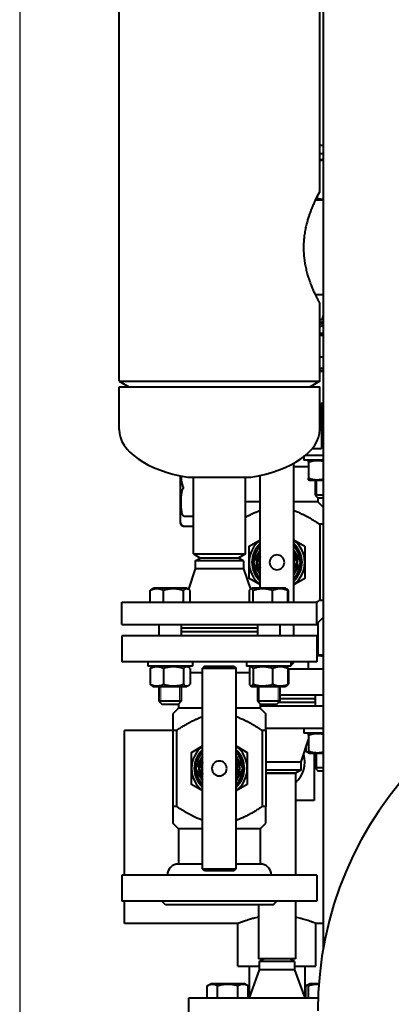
# Model space of a CAD drawing. Header units: millimetres. Extents: x -4428 to 3866, y -3426 to 3855.
# Tile 129 of 191: x 1097 to 1297, y -1822 to -1292. Entities that reach past the tile are written whole.
import ezdxf

# ---------------------------------------------------------------- set-up
doc = ezdxf.new("R2010")
doc.units = ezdxf.units.MM
doc.linetypes.add('K5LT_BASIC', pattern=[0])
doc.linetypes.add('K5LT_THIN', pattern=[0])
doc.layers.add('Системный слой', color=7, linetype='Continuous')
doc.styles.add('KDIMTEXTSTYLE', font='GOST_AU.SHX', dxfattribs={"width": 0.96, "oblique": 15, "height": 5})
doc.dimstyles.new('KDIMSTYLE (1.00)', dxfattribs={"dimtxt": 5, "dimasz": 1, "dimexe": 2, "dimexo": 0, "dimgap": 1, "dimtad": 1, "dimtxsty": 'KDIMTEXTSTYLE', "dimsah": 1, "dimcen": 0, "dimdle": 1, "dimadec": 0, "dimazin": 0, "dimtfac": 0.667, "dimtmove": 0, "dimatfit": 3, "dimfxl": 1, "dimtvp": 1, "dimtolj": 1, "dimtzin": 0, "dimarcsym": 0})

# ---------------------------------------------------------------- blocks, each defined once
blk = doc.blocks.new('KDIMARROW_01')
at = {"layer": 'Системный слой'}
blk.add_hatch(color=0, dxfattribs=at).paths.add_polyline_path([(0, 0), (-5, 0.66), (-4.5, 0), (-5, -0.66)])
at = {"layer": 'Системный слой', "color": 0, "linetype": 'K5LT_THIN', "lineweight": 20}
for p, q in [((-4.5, 0), (-5, 0.66)), ((-5, 0.66), (0, 0)), ((0, 0), (-5, -0.66)), ((-5, -0.66), (-4.5, 0)), ((0, 0), (-1, 0))]:
    blk.add_line(p, q, dxfattribs=at)
blk = doc.blocks.new('U16')
at = {"layer": 'Системный слой', "color": 150, "linetype": 'K5LT_BASIC', "lineweight": 40, "true_color": 0x0080ff}
for p, q in [((1260.93, -1792.06), (1260.93, -665.95)), ((1150.93, -1486.95), (1150.93, -992.95)), ((1258.93, -1384.95), (1258.93, -1099.95)), ((1260.93, -1359.95), (1258.93, -1359.95)), ((1259.39, -1364.45), (1258.93, -1364.45)), ((1258.93, -1367.45), (1260.93, -1367.45)), ((1260.93, -1364.45), (1259.39, -1364.45)), ((1260.93, -1389.45), (1256.59, -1389.45)), ((1260.93, -1389.45), (1256.59, -1389.45)), ((1260.93, -1440.45), (1256.59, -1440.45)), ((1258.93, -1486.95), (1258.93, -1444.95)), ((1260.8, -1451.28), (1260.81, -1451.28)), ((1259.24, -1455.08), (1259.25, -1455.08)), ((1260.93, -1461.14), (1258.93, -1461.14)), ((1258.93, -1462.2), (1260.93, -1462.2)), ((1260.52, -1473.95), (1258.93, -1473.95)), ((1260.93, -1473.95), (1260.52, -1473.95)), ((1258.93, -1479.95), (1260.93, -1479.95)), ((1258.93, -1481.23), (1260.93, -1481.23)), ((1150.93, -1486.95), (1258.93, -1486.95)), ((1150.93, -1486.95), (1156.13, -1489.95)), ((1258.93, -1486.95), (1253.73, -1489.95)), ((1150.93, -1512.95), (1150.93, -1489.95)), ((1150.93, -1489.95), (1258.93, -1489.95)), ((1258.93, -1512.95), (1258.93, -1489.95)), ((1260.93, -1499.23), (1258.93, -1499.23)), ((1259.93, -1499.23), (1259.93, -1523.23)), ((1260.93, -1512.95), (1259.93, -1512.95)), ((1260.93, -1526.95), (1251.1, -1526.95)), ((1254.86, -1523.23), (1254.99, -1523.23)), ((1254.99, -1523.23), (1259.93, -1523.23)), ((1244.93, -1605.95), (1244.93, -1531.09)), ((1250.45, -1527.48), (1250.45, -1529.45)), ((1260.93, -1529.45), (1250.45, -1529.45)), ((1253.42, -1529.45), (1252.95, -1529.73)), ((1252.95, -1530.58), (1252.95, -1529.73)), ((1252.95, -1530.58), (1252.95, -1539.13)), ((1226.93, -1598.45), (1226.93, -1537.61)), ((1252.95, -1532.95), (1244.93, -1532.95)), ((1183.8, -1537.8), (1183.8, -1562.95)), ((1187.86, -1538.57), (1208.3, -1538.57)), ((1190.93, -1579.95), (1190.93, -1538.57)), ((1208.3, -1538.57), (1222, -1538.57)), ((1218.93, -1579.95), (1218.93, -1538.57)), ((1252.95, -1539.98), (1252.95, -1539.13)), ((1252.95, -1539.98), (1253.42, -1540.25)), ((1253.42, -1540.25), (1260.93, -1540.25)), ((1256.45, -1540.25), (1256.45, -1548.2)), ((1260.93, -1548.2), (1256.45, -1548.2)), ((1256.45, -1548.2), (1258.2, -1549.95)), ((1226.93, -1551.95), (1218.93, -1551.95)), ((1257.93, -1551.95), (1244.93, -1551.95)), ((1257.93, -1549.69), (1257.93, -1551.95)), ((1257.93, -1551.95), (1260.93, -1554.95)), ((1260.93, -1549.95), (1258.2, -1549.95)), ((1183.8, -1562.95), (1183.8, -1562.95)), ((1190.93, -1559.75), (1186.09, -1559.75)), ((1260.93, -1563.95), (1258.97, -1563.95)), ((1258.97, -1563.95), (1258.97, -1604.95)), ((1185.8, -1564.95), (1186.07, -1564.95)), ((1186.07, -1564.95), (1190.93, -1564.95)), ((1220.93, -1575.79), (1226.93, -1572.33)), ((1244.93, -1572.33), (1250.93, -1575.79)), ((1190.93, -1579.95), (1218.93, -1579.95)), ((1190.93, -1579.95), (1194.39, -1581.95)), ((1218.93, -1579.95), (1215.47, -1581.95)), ((1220.93, -1584.45), (1220.93, -1575.8)), ((1223.23, -1584.45), (1226.93, -1578.04)), ((1244.93, -1578.04), (1248.63, -1584.45)), ((1250.93, -1575.8), (1250.93, -1584.45)), ((1191.93, -1583.69), (1194.93, -1581.95)), ((1191.93, -1583.69), (1191.93, -1587.95)), ((1217.93, -1583.69), (1191.93, -1583.69)), ((1194.39, -1581.95), (1215.47, -1581.95)), ((1217.93, -1583.69), (1214.93, -1581.95)), ((1217.93, -1583.69), (1217.93, -1587.95)), ((1220.93, -1593.11), (1220.93, -1584.45)), ((1224.93, -1587.4), (1223.23, -1584.46)), ((1226.93, -1581.04), (1224.96, -1584.45)), ((1226.93, -1587.87), (1224.96, -1584.45)), ((1244.93, -1581.04), (1246.9, -1584.45)), ((1244.93, -1587.87), (1246.9, -1584.45)), ((1248.63, -1584.46), (1244.93, -1590.87)), ((1250.93, -1584.45), (1250.93, -1593.11)), ((1191.93, -1587.95), (1188.27, -1598.93)), ((1217.93, -1587.95), (1191.93, -1587.95)), ((1217.93, -1587.95), (1221.6, -1598.95)), ((1226.93, -1590.87), (1224.93, -1587.4)), ((1226.93, -1596.58), (1220.93, -1593.12)), ((1250.93, -1593.12), (1244.93, -1596.58)), ((1167.64, -1605.95), (1167.64, -1599.58)), ((1168.36, -1599.05), (1169.39, -1598.45)), ((1168.74, -1598.83), (1169.39, -1598.45)), ((1168.74, -1598.83), (1168.74, -1598.83)), ((1168.74, -1598.83), (1168.74, -1598.83)), ((1169.55, -1598.45), (1169.39, -1598.45)), ((1187.44, -1598.45), (1169.55, -1598.45)), ((1174.83, -1605.95), (1174.83, -1599.58)), ((1185.6, -1605.95), (1185.6, -1599.58)), ((1188.46, -1599.05), (1187.44, -1598.45)), ((1188.09, -1598.83), (1187.44, -1598.45)), ((1189.18, -1605.95), (1189.18, -1599.58)), ((1221.08, -1605.95), (1221.08, -1599.58)), ((1221.59, -1598.93), (1221.77, -1598.83)), ((1221.77, -1598.83), (1222.42, -1598.45)), ((1221.77, -1598.83), (1222.42, -1598.45)), ((1233.16, -1598.45), (1222.42, -1598.45)), ((1223.16, -1605.95), (1223.16, -1599.58)), ((1240.47, -1598.45), (1233.16, -1598.45)), ((1233.53, -1605.95), (1233.53, -1599.58)), ((1241.5, -1599.05), (1240.47, -1598.45)), ((1241.12, -1598.83), (1240.47, -1598.45)), ((1241.82, -1605.95), (1241.82, -1599.58)), ((1242.22, -1605.95), (1242.22, -1599.58)), ((1152.43, -1617.95), (1152.43, -1605.95)), ((1152.43, -1605.95), (1257.43, -1605.95)), ((1257.43, -1617.95), (1257.43, -1605.95)), ((1260.93, -1604.95), (1258.97, -1604.95)), ((1257.93, -1616.95), (1257.43, -1616.95)), ((1257.93, -1616.95), (1260.93, -1613.96)), ((1257.93, -1616.95), (1257.93, -1634.45)), ((1152.43, -1617.95), (1257.43, -1617.95)), ((1172.41, -1617.95), (1172.41, -1623.95)), ((1184.41, -1617.95), (1184.41, -1623.95)), ((1225.45, -1619.95), (1184.41, -1619.95)), ((1225.45, -1621.95), (1184.41, -1621.95)), ((1225.45, -1617.95), (1225.45, -1623.95)), ((1237.45, -1617.95), (1237.45, -1623.95)), ((1244.93, -1623.95), (1244.93, -1617.95)), ((1257.43, -1623.95), (1152.43, -1623.95)), ((1152.43, -1623.95), (1152.43, -1637.95)), ((1257.43, -1623.95), (1257.43, -1637.95)), ((1257.43, -1637.95), (1152.43, -1637.95)), ((1166.41, -1637.95), (1166.41, -1640.45)), ((1190.41, -1637.95), (1190.41, -1640.45)), ((1219.45, -1637.95), (1219.45, -1640.45)), ((1243.45, -1637.95), (1243.45, -1640.45)), ((1244.93, -1638.45), (1244.93, -1637.95)), ((1252.95, -1641.95), (1252.95, -1637.95)), ((1260.93, -1634.45), (1257.43, -1634.45)), ((1190.41, -1640.45), (1166.41, -1640.45)), ((1167.64, -1641.58), (1167.64, -1650.13)), ((1169.39, -1640.45), (1168.36, -1641.05)), ((1169.39, -1640.45), (1168.74, -1640.83)), ((1168.74, -1640.83), (1168.74, -1640.83)), ((1168.74, -1640.83), (1168.74, -1640.83)), ((1174.83, -1641.58), (1174.83, -1650.13)), ((1185.6, -1641.58), (1185.6, -1650.13)), ((1187.44, -1640.45), (1188.46, -1641.05)), ((1189.18, -1641.58), (1189.18, -1650.13)), ((1196.93, -1640.45), (1195.93, -1641.45)), ((1195.93, -1749.45), (1195.93, -1641.45)), ((1195.93, -1641.45), (1204.93, -1641.45)), ((1196.93, -1640.45), (1204.93, -1640.45)), ((1204.93, -1640.45), (1212.93, -1640.45)), ((1204.93, -1641.45), (1213.93, -1641.45)), ((1212.93, -1640.45), (1213.93, -1641.45)), ((1213.93, -1749.45), (1213.93, -1641.45)), ((1219.67, -1640.45), (1219.45, -1640.45)), ((1243.45, -1640.45), (1219.67, -1640.45)), ((1221.08, -1641.58), (1221.08, -1650.13)), ((1222.42, -1640.45), (1221.77, -1640.83)), ((1223.16, -1641.58), (1223.16, -1650.13)), ((1233.53, -1641.58), (1233.53, -1650.13)), ((1240.47, -1640.45), (1241.5, -1641.05)), ((1240.47, -1640.45), (1241.12, -1640.83)), ((1241.82, -1641.58), (1241.82, -1650.13)), ((1242.22, -1641.58), (1242.22, -1650.13)), ((1260.93, -1641.95), (1242.22, -1641.95)), ((1243.45, -1638.45), (1244.93, -1638.45)), ((1243.45, -1639.45), (1243.93, -1639.45)), ((1243.93, -1639.45), (1244.93, -1638.45)), ((1195.93, -1643.95), (1189.18, -1643.95)), ((1221.08, -1643.95), (1213.93, -1643.95)), ((1168.36, -1650.66), (1169.39, -1651.25)), ((1168.74, -1650.88), (1169.39, -1651.25)), ((1168.74, -1650.88), (1168.74, -1650.88)), ((1168.74, -1650.88), (1168.74, -1650.88)), ((1169.39, -1651.25), (1187.44, -1651.25)), ((1172.41, -1651.25), (1172.41, -1659.2)), ((1184.41, -1651.25), (1184.41, -1659.2)), ((1188.46, -1650.66), (1187.44, -1651.25)), ((1221.77, -1650.88), (1222.42, -1651.25)), ((1222.42, -1651.25), (1240.47, -1651.25)), ((1225.45, -1651.25), (1225.45, -1659.2)), ((1237.45, -1651.25), (1237.45, -1659.2)), ((1241.5, -1650.66), (1240.47, -1651.25)), ((1241.12, -1650.88), (1240.47, -1651.25)), ((1179.55, -1659.2), (1172.41, -1659.2)), ((1172.41, -1659.2), (1174.16, -1660.95)), ((1184.41, -1659.2), (1179.55, -1659.2)), ((1184.41, -1659.2), (1182.66, -1660.95)), ((1237.45, -1659.2), (1225.45, -1659.2)), ((1225.45, -1659.2), (1227.2, -1660.95)), ((1237.45, -1659.2), (1235.7, -1660.95)), ((1260.93, -1655.95), (1237.45, -1655.95)), ((1256.45, -1657.95), (1237.45, -1657.95)), ((1256.45, -1655.95), (1256.45, -1661.95)), ((1179.22, -1660.95), (1174.16, -1660.95)), ((1182.66, -1660.95), (1179.22, -1660.95)), ((1182.93, -1662.95), (1179.93, -1665.96)), ((1182.93, -1660.69), (1182.66, -1660.95)), ((1182.93, -1660.69), (1182.93, -1662.95)), ((1195.93, -1662.95), (1182.93, -1662.95)), ((1226.93, -1662.95), (1213.93, -1662.95)), ((1226.93, -1660.69), (1226.93, -1662.95)), ((1260.93, -1661.95), (1226.93, -1661.95)), ((1226.93, -1662.95), (1229.93, -1665.95)), ((1235.7, -1660.95), (1227.2, -1660.95)), ((1256.45, -1659.95), (1236.7, -1659.95)), ((1179.93, -1665.95), (1179.93, -1674.95)), ((1229.93, -1674.95), (1229.93, -1665.95)), ((1153.93, -1726.95), (1153.93, -1674.95)), ((1179.93, -1674.95), (1153.93, -1674.95)), ((1179.93, -1674.95), (1179.93, -1715.95)), ((1181.89, -1674.95), (1179.93, -1674.95)), ((1181.89, -1674.95), (1181.89, -1715.95)), ((1229.93, -1674.95), (1227.97, -1674.95)), ((1227.97, -1674.95), (1227.97, -1715.95)), ((1260.93, -1673.95), (1229.93, -1673.95)), ((1229.93, -1674.95), (1229.93, -1715.95)), ((1250.45, -1673.95), (1250.45, -1676.45)), ((1248.93, -1691.95), (1252.95, -1679.91)), ((1260.93, -1676.45), (1250.45, -1676.45)), ((1253.42, -1676.45), (1252.95, -1676.73)), ((1252.95, -1677.58), (1252.95, -1676.73)), ((1252.95, -1677.58), (1252.95, -1686.13)), ((1189.93, -1686.79), (1195.93, -1683.33)), ((1213.93, -1683.33), (1219.93, -1686.79)), ((1251.48, -1684.31), (1251.48, -1686.13)), ((1189.93, -1695.45), (1189.93, -1686.8)), ((1192.23, -1695.45), (1195.93, -1689.04)), ((1213.93, -1689.04), (1217.63, -1695.45)), ((1219.93, -1686.8), (1219.93, -1695.45)), ((1251.48, -1686.13), (1253.42, -1687.25)), ((1252.95, -1686.98), (1252.95, -1686.13)), ((1252.95, -1686.98), (1253.42, -1687.25)), ((1253.42, -1687.25), (1260.93, -1687.25)), ((1255.93, -1687.25), (1255.93, -1712.67)), ((1256.45, -1687.25), (1256.45, -1695.2)), ((1189.93, -1704.11), (1189.93, -1695.45)), ((1193.93, -1698.4), (1192.23, -1695.46)), ((1195.93, -1692.04), (1193.96, -1695.45)), ((1195.93, -1698.87), (1193.96, -1695.45)), ((1213.93, -1692.04), (1215.9, -1695.45)), ((1213.93, -1698.87), (1215.9, -1695.45)), ((1217.63, -1695.46), (1213.93, -1701.87)), ((1219.93, -1695.45), (1219.93, -1704.11)), ((1229.93, -1691.95), (1248.93, -1691.95)), ((1229.93, -1696.22), (1248.93, -1696.22)), ((1248.93, -1696.22), (1245.93, -1697.95)), ((1248.93, -1696.22), (1248.93, -1691.95)), ((1260.93, -1695.2), (1256.45, -1695.2)), ((1256.45, -1695.2), (1258.2, -1696.95)), ((1195.93, -1701.87), (1193.93, -1698.4)), ((1245.93, -1697.95), (1229.93, -1697.95)), ((1229.93, -1697.95), (1245.93, -1697.95)), ((1245.93, -1697.95), (1245.93, -1752.95)), ((1260.93, -1696.95), (1258.2, -1696.95)), ((1195.93, -1707.58), (1189.93, -1704.12)), ((1219.93, -1704.12), (1213.93, -1707.58)), ((1181.89, -1715.95), (1179.93, -1715.95)), ((1179.93, -1715.95), (1179.93, -1724.95)), ((1229.93, -1715.95), (1227.97, -1715.95)), ((1229.93, -1724.95), (1229.93, -1715.95)), ((1255.93, -1712.67), (1245.93, -1712.67)), ((1153.93, -1752.95), (1153.93, -1726.95)), ((1182.93, -1727.95), (1179.93, -1724.95)), ((1182.93, -1727.95), (1182.93, -1746.95)), ((1195.93, -1727.95), (1182.93, -1727.95)), ((1226.93, -1727.95), (1213.93, -1727.95)), ((1226.93, -1727.95), (1229.93, -1724.95)), ((1226.93, -1727.95), (1226.93, -1746.95)), ((1195.93, -1746.95), (1182.93, -1746.95)), ((1196.93, -1750.45), (1195.93, -1749.45)), ((1195.93, -1749.45), (1204.93, -1749.45)), ((1204.93, -1749.45), (1213.93, -1749.45)), ((1212.93, -1750.45), (1213.93, -1749.45)), ((1226.93, -1746.95), (1213.93, -1746.95)), ((1257.43, -1752.95), (1152.43, -1752.95)), ((1152.43, -1752.95), (1152.43, -1766.95)), ((1196.93, -1750.45), (1204.93, -1750.45)), ((1204.93, -1750.45), (1212.93, -1750.45)), ((1257.43, -1752.95), (1257.43, -1766.95)), ((1257.43, -1766.95), (1152.43, -1766.95)), ((1153.93, -1778.95), (1153.93, -1766.95)), ((1175.93, -1768.95), (1173.93, -1766.95)), ((1233.93, -1768.95), (1175.93, -1768.95)), ((1225.93, -1768.95), (1225.93, -1797.95)), ((1233.93, -1768.95), (1235.93, -1766.95)), ((1245.93, -1766.95), (1245.93, -1797.95)), ((1214.93, -1778.95), (1153.93, -1778.95)), ((1214.93, -1801.95), (1214.93, -1778.95)), ((1260.93, -1778.95), (1256.93, -1778.95)), ((1256.93, -1801.95), (1256.93, -1778.95)), ((1214.93, -1801.95), (1226.43, -1801.95)), ((1220.93, -1801.95), (1220.93, -1818.95)), ((1245.93, -1797.95), (1225.93, -1797.95)), ((1226.43, -1799.4), (1228.93, -1797.95)), ((1226.43, -1799.4), (1226.43, -1803.95)), ((1235.93, -1799.4), (1226.43, -1799.4)), ((1245.43, -1799.4), (1235.93, -1799.4)), ((1245.43, -1799.4), (1242.93, -1797.95)), ((1245.43, -1799.4), (1245.43, -1803.95)), ((1245.43, -1801.95), (1256.93, -1801.95)), ((1250.93, -1801.95), (1250.93, -1818.95)), ((1226.43, -1803.95), (1220.93, -1818.95)), ((1235.93, -1803.95), (1226.43, -1803.95)), ((1245.43, -1803.95), (1235.93, -1803.95)), ((1245.43, -1803.95), (1250.93, -1818.95)), ((1198.44, -1812.58), (1200.39, -1811.45)), ((1198.44, -1818.95), (1198.44, -1812.58)), ((1199.91, -1811.73), (1200.39, -1811.45)), ((1218.44, -1811.45), (1200.39, -1811.45)), ((1203.93, -1818.95), (1203.93, -1812.58)), ((1214.9, -1818.95), (1214.9, -1812.58)), ((1220.38, -1812.58), (1218.44, -1811.45)), ((1218.91, -1811.73), (1218.44, -1811.45)), ((1220.38, -1818.95), (1220.38, -1812.58)), ((1251.48, -1812.58), (1253.42, -1811.45)), ((1251.48, -1818.95), (1251.48, -1812.58)), ((1252.95, -1811.73), (1253.42, -1811.45)), ((1252.95, -1812.58), (1252.95, -1811.73)), ((1252.95, -1818.95), (1252.95, -1812.58)), ((1258.48, -1811.45), (1253.42, -1811.45)), ((1188.43, -1830.95), (1188.43, -1818.95)), ((1188.43, -1818.95), (1202.77, -1818.95)), ((1202.77, -1818.95), (1202.81, -1818.95)), ((1202.81, -1818.95), (1203.93, -1818.95)), ((1203.93, -1818.95), (1204.96, -1818.95)), ((1204.96, -1818.95), (1235.93, -1818.95)), ((1235.93, -1818.95), (1258.06, -1818.95))]:
    blk.add_line(p, q, dxfattribs=at)
at = {"layer": 'Системный слой', "color": 7, "linetype": 'K5LT_THIN', "lineweight": 20}
for p, q in [((1257.39, -1540.25), (1257.39, -1548.2)), ((1257.39, -1548.2), (1257.39, -1549.15)), ((1173.36, -1651.25), (1173.36, -1659.2)), ((1183.47, -1651.25), (1183.47, -1659.2)), ((1226.39, -1651.25), (1226.39, -1659.2)), ((1236.5, -1651.25), (1236.5, -1659.2)), ((1173.36, -1659.2), (1173.36, -1660.15)), ((1183.47, -1659.2), (1183.47, -1660.15)), ((1226.39, -1659.2), (1226.39, -1660.15)), ((1236.5, -1659.2), (1236.5, -1660.15)), ((1257.39, -1687.25), (1257.39, -1695.2)), ((1257.39, -1695.2), (1257.39, -1696.15))]:
    blk.add_line(p, q, dxfattribs=at)
at = {"layer": 'Системный слой', "color": 150, "linetype": 'K5LT_BASIC', "lineweight": 40, "true_color": 0x0080ff}
for centre, radius, start, end in [((1185.8, -1562.95), 2, 180, 224.9981), ((1185.8, -1562.95), 2, 224.9984, 270), ((1235.93, -1584.45), 15, 126.8699, 180), ((1235.93, -1584.45), 13.5, 131.8103, 228.1897), ((1235.93, -1584.45), 15, 0, 53.1301), ((1235.93, -1584.45), 13.5, 311.8103, 48.1897), ((1235.93, -1584.45), 17.32, 149.9971, 150.0029), ((1235.93, -1584.45), 12.5, 136.0545, 178.3576), ((1235.93, -1584.45), 11, 144.9142, 194.9933), ((1235.93, -1584.45), 12.5, 1.6424, 43.9455), ((1235.93, -1584.45), 11, 324.9142, 35.0858), ((1235.93, -1584.45), 17.32, 29.9971, 30.0029), ((1235.93, -1584.45), 15, 180, 233.1301), ((1235.93, -1584.45), 12.7, 179.9867, 180.0133), ((1235.93, -1584.45), 12.5, 181.6424, 223.9455), ((1235.93, -1584.45), 9.5, 161.3221, 198.6779), ((1235.93, -1584.45), 4, 90, 0), ((1235.93, -1584.45), 4, 0, 90), ((1235.93, -1584.45), 9.5, 341.3221, 18.6779), ((1235.93, -1584.45), 15, 306.8699, 0), ((1235.93, -1584.45), 12.5, 316.0545, 358.3576), ((1235.93, -1584.45), 12.7, 359.9867, 0.0133), ((1235.93, -1584.45), 11, 194.9933, 215.0858), ((1235.93, -1584.45), 17.32, 209.9971, 210.0029), ((1235.93, -1584.45), 17.32, 329.9971, 330.0029), ((1450.93, -1825.95), 193, 90, 180), ((1204.93, -1695.45), 15, 126.8699, 180), ((1204.93, -1695.45), 13.5, 131.8103, 228.1897), ((1204.93, -1695.45), 15, 0, 53.1301), ((1204.93, -1695.45), 13.5, 311.8103, 48.1897), ((1204.93, -1695.45), 17.32, 149.9971, 150.0029), ((1204.93, -1695.45), 12.5, 136.0545, 178.3576), ((1204.93, -1695.45), 11, 144.9142, 194.9933), ((1204.93, -1695.45), 12.5, 1.6424, 43.9455), ((1204.93, -1695.45), 11, 324.9142, 35.0858), ((1204.93, -1695.45), 17.32, 29.9971, 30.0029), ((1235.93, -1691.95), 15, 311.8103, 16.2602), ((1204.93, -1695.45), 15, 180, 233.1301), ((1204.93, -1695.45), 12.7, 179.9867, 180.0133), ((1204.93, -1695.45), 12.5, 181.6424, 223.9455), ((1204.93, -1695.45), 9.5, 161.3221, 198.6779), ((1204.93, -1695.45), 4, 90, 0), ((1204.93, -1695.45), 4, 0, 90), ((1204.93, -1695.45), 9.5, 341.3221, 18.6779), ((1204.93, -1695.45), 15, 306.8699, 0), ((1204.93, -1695.45), 12.5, 316.0545, 358.3576), ((1204.93, -1695.45), 12.7, 359.9867, 0.0133), ((1204.93, -1695.45), 11, 194.9933, 215.0858), ((1204.93, -1695.45), 17.32, 209.9971, 210.0029), ((1204.93, -1695.45), 17.32, 329.9971, 330.0029), ((1182.93, -1752.95), 6, 90, 180), ((1226.93, -1752.95), 6, 0, 90)]:
    blk.add_arc(centre, radius, start, end, dxfattribs=at)
for centre, major_axis, ratio, start_param, end_param in [((1204.93, -1512.95), (-54, 0), 0.5, 0, 1.249139), ((1204.93, -1512.95), (54, 0), 0.5, 5.034047, 6.283185), ((1186.07, -1562.95), (0, -2), 0.99992, 4.712389, 6.283185), ((1185.8, -1562.95), (0, -2), 0.99992, 5.497787, 6.283185)]:
    blk.add_ellipse(centre, major_axis=major_axis, ratio=ratio, start_param=start_param, end_param=end_param, dxfattribs=at)
for points, weights in [([(1260.93, -1367.83), (1259.95, -1367.99), (1258.93, -1368.23)], [1.0188377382, 1.01948352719, 1.01714374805]), ([(1257.19, -1388.23), (1259.12, -1388.78), (1260.93, -1389.08)], [1.01112470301, 1.02002466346, 1.0188377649]), ([(1260.93, -1481.86), (1259.91, -1481.65), (1258.93, -1481.51)], [1.01624746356, 1.01959085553, 1.0188395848]), ([(1258.93, -1498.96), (1259.91, -1498.82), (1260.93, -1498.61)], [1.01883955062, 1.01959092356, 1.01624753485])]:
    blk.add_rational_spline(points, weights, degree=2, dxfattribs=at)
for points, knots in [([(1256.59, -1389.45), (1256.75, -1389.12), (1257.04, -1388.52), (1257.43, -1387.75), (1257.74, -1387.15), (1258, -1386.65), (1258.24, -1386.22), (1258.45, -1385.84), (1258.61, -1385.54), (1258.73, -1385.31), (1258.83, -1385.14), (1258.9, -1385.01), (1258.93, -1384.95), (1258.93, -1384.96), (1258.88, -1385.05), (1258.78, -1385.23), (1258.64, -1385.48), (1258.48, -1385.77), (1258.3, -1386.11), (1258.07, -1386.53), (1257.81, -1387.02), (1257.52, -1387.57), (1257.23, -1388.15), (1256.92, -1388.78), (1256.58, -1389.47), (1256.19, -1390.27), (1255.77, -1391.2), (1255.29, -1392.28), (1254.77, -1393.49), (1254.22, -1394.87), (1253.64, -1396.41), (1253.04, -1398.15), (1252.42, -1400.13), (1251.79, -1402.46), (1251.2, -1405.08), (1250.74, -1407.79), (1250.45, -1410.33), (1250.29, -1412.66), (1250.24, -1414.89), (1250.29, -1417.22), (1250.45, -1419.67), (1250.77, -1422.32), (1251.25, -1425.09), (1251.88, -1427.82), (1252.55, -1430.24), (1253.19, -1432.22), (1253.76, -1433.82), (1254.26, -1435.15), (1254.71, -1436.27), (1255.1, -1437.2), (1255.48, -1438.07), (1255.9, -1439.01), (1256.37, -1440), (1256.79, -1440.89), (1257.15, -1441.6), (1257.45, -1442.19), (1257.73, -1442.74), (1258.01, -1443.26), (1258.25, -1443.71), (1258.46, -1444.09), (1258.63, -1444.4), (1258.77, -1444.66), (1258.86, -1444.84), (1258.92, -1444.93), (1258.93, -1444.95), (1258.93, -1444.95)], [0, 0, 0, 0, 1.144477, 2.156538, 3.036185, 3.778893, 4.634984, 5.472821, 6.296928, 6.98696, 7.704931, 8.45084, 9.30184, 10.218465, 11.137413, 12.085235, 12.917701, 13.698114, 14.450102, 15.248269, 16.146302, 16.952422, 17.759479, 18.513784, 19.329877, 20.193623, 21.154388, 22.164518, 23.272033, 24.427566, 25.673482, 26.961763, 28.36602, 29.97685, 31.748055, 33.549611, 35.096008, 36.460317, 37.775086, 39.140048, 40.660432, 42.238582, 44.047042, 45.919583, 47.646762, 49.081645, 50.258361, 51.351286, 52.296396, 53.093692, 53.803277, 54.74415, 55.820418, 56.903476, 57.741775, 58.492343, 59.280271, 60.159131, 61.021046, 61.866016, 62.676849, 63.500291, 64.422269, 65.255505, 66, 66, 66, 66]), ([(1260.8, -1451.28), (1260.7, -1451.61), (1260.61, -1451.99), (1260.57, -1452.17), (1260.55, -1452.24), (1260.48, -1452.52), (1260.43, -1452.73), (1260.38, -1452.92)], [-0.1164602, -0.1164602, -0.1164602, -0.1164602, -0.0818617, -0.0818617, -0.0605486, -0.0605486, 0, 0, 0, 0]), ([(1260.81, -1451.28), (1260.75, -1451.5), (1260.67, -1451.77), (1260.52, -1452.42), (1260.45, -1452.7), (1260.39, -1452.92)], [-0.4154323, -0.4154323, -0.4154323, -0.4154323, -0.2077161, -0.2077161, 0, 0, 0, 0]), ([(1260.93, -1455.9), (1260.23, -1455.92), (1259.62, -1456.06), (1259.04, -1456.35), (1258.99, -1456.38), (1258.93, -1456.41)], [-0.2977864, -0.2977864, -0.2977864, -0.2977864, -0.1551293, -0.1551293, -0.1390977, -0.1390977, -0.1390977, -0.1390977]), ([(1260.93, -1455.9), (1260.87, -1455.9), (1260.8, -1455.9), (1260.71, -1455.91), (1260.62, -1455.91), (1260.49, -1455.92), (1260.31, -1455.95), (1260.08, -1455.98), (1259.86, -1456.03), (1259.54, -1456.12), (1259.31, -1456.21), (1259.12, -1456.3), (1259.04, -1456.35), (1258.98, -1456.38), (1258.93, -1456.4)], [0, 0, 0, 0, 1.15178, 1.49372, 2.131146, 3.202073, 4.467856, 6.050087, 8.191835, 9.478414, 12.934888, 13.571538, 13.868819, 15, 15, 15, 15]), ([(1258.93, -1457.7), (1259.11, -1457.54), (1259.3, -1457.41), (1259.92, -1457.12), (1260.39, -1457.02), (1260.93, -1457)], [-0.2276403, -0.2276403, -0.2276403, -0.2276403, -0.1499821, -0.1499821, -0.0141957, -0.0141957, -0.0141957, -0.0141957]), ([(1260.38, -1452.92), (1260.34, -1453.07), (1260.29, -1453.21), (1260.15, -1453.46), (1260.08, -1453.57), (1259.97, -1453.67), (1259.96, -1453.69), (1259.87, -1453.76), (1259.78, -1453.83), (1259.49, -1453.94), (1259.31, -1453.97), (1259.14, -1453.97)], [-0.2377407, -0.2377407, -0.2377407, -0.2377407, -0.1659584, -0.1659584, -0.1025061, -0.1025061, -0.0941127, -0.0941127, -0.0525792, -0.0525792, -0.0002162, -0.0002162, -0.0002162, -0.0002162]), ([(1260.39, -1452.92), (1260.3, -1453.26), (1260.15, -1453.52), (1259.75, -1453.88), (1259.48, -1453.97), (1259.14, -1453.97)], [-0.2393609, -0.2393609, -0.2393609, -0.2393609, -0.1196804, -0.1196804, 0, 0, 0, 0]), ([(1259.25, -1455.08), (1259.57, -1455.08), (1259.84, -1455.03), (1260.32, -1454.85), (1260.52, -1454.72), (1260.7, -1454.56)], [-0.1171327, -0.1171327, -0.1171327, -0.1171327, -0.0585664, -0.0585664, 0, 0, 0, 0]), ([(1260.93, -1530.14), (1260.63, -1530.06), (1260.17, -1529.97), (1259.54, -1529.86), (1259.06, -1529.8), (1258.58, -1529.76), (1258.13, -1529.73), (1257.7, -1529.73), (1257.24, -1529.73), (1256.78, -1529.76), (1256.32, -1529.8), (1255.87, -1529.86), (1255.3, -1529.95), (1254.66, -1530.09), (1253.83, -1530.3), (1253.28, -1530.47), (1252.95, -1530.58)], [0, 0, 0, 0, 1.939426, 2.917536, 4.016059, 5.039166, 5.913776, 6.853979, 7.806267, 8.788374, 9.763473, 10.725186, 11.653792, 13.392166, 14.832564, 17, 17, 17, 17]), ([(1185.52, -1543.77), (1185.51, -1543.75), (1185.5, -1543.73), (1185.36, -1543.52), (1185.25, -1543.26), (1184.95, -1542.44), (1184.8, -1541.68), (1184.56, -1540.07), (1184.48, -1539.01), (1184.42, -1537.93)], [0.0724327, 0.0724327, 0.0724327, 0.0724327, 0.0781135, 0.0781135, 0.1496625, 0.1496625, 0.3455742, 0.3455742, 0.6406495, 0.6406495, 0.6406495, 0.6406495]), ([(1252.95, -1539.13), (1253.47, -1539.31), (1254.22, -1539.53), (1255.14, -1539.72), (1255.76, -1539.83), (1256.37, -1539.92), (1257.05, -1539.97), (1257.67, -1539.99), (1258.27, -1539.97), (1258.88, -1539.93), (1259.55, -1539.85), (1260.24, -1539.73), (1260.7, -1539.63), (1260.93, -1539.57)], [0, 0, 0, 0, 2.820818, 4.017415, 4.858355, 6.081582, 7.244556, 8.389029, 9.300115, 10.359761, 11.566265, 12.780011, 14, 14, 14, 14]), ([(1186.09, -1559.75), (1186.03, -1559.75), (1185.96, -1559.74), (1185.84, -1559.7), (1185.78, -1559.66), (1185.61, -1559.55), (1185.51, -1559.44), (1185.3, -1559.17), (1185.18, -1558.95), (1184.89, -1558.27), (1184.74, -1557.65), (1184.51, -1556.34), (1184.43, -1555.48), (1184.33, -1553.73), (1184.31, -1552.85), (1184.31, -1551.25), (1184.33, -1550.37), (1184.43, -1548.62), (1184.51, -1547.76), (1184.74, -1546.45), (1184.89, -1545.83), (1185.18, -1545.15), (1185.3, -1544.93), (1185.43, -1544.76), (1185.43, -1544.76), (1185.43, -1544.76)], [0, 0, 0, 0, 0.020061, 0.020061, 0.040122, 0.040122, 0.080245, 0.080245, 0.144494, 0.144494, 0.307612, 0.307612, 0.547986, 0.547986, 0.78836, 0.78836, 1.028735, 1.028735, 1.269109, 1.269109, 1.432226, 1.432226, 1.496476, 1.496476, 1.496852, 1.496852, 1.496852, 1.496852]), ([(1185.43, -1544.76), (1185.48, -1544.69), (1185.54, -1544.61), (1185.61, -1544.49), (1185.64, -1544.44), (1185.68, -1544.32), (1185.7, -1544.27), (1185.7, -1544.13), (1185.68, -1544.07), (1185.64, -1543.96), (1185.61, -1543.91), (1185.56, -1543.83), (1185.54, -1543.8), (1185.52, -1543.77)], [0.609508, 0.609508, 0.609508, 0.609508, 0.6376666, 0.6376666, 0.6575801, 0.6575801, 0.6774936, 0.6774936, 0.6974072, 0.6974072, 0.7173207, 0.7173207, 0.7290603, 0.7290603, 0.7290603, 0.7290603]), ([(1218.93, -1560.19), (1219.06, -1560.11), (1219.48, -1559.88), (1220.19, -1559.49), (1221.06, -1559.04), (1221.91, -1558.61), (1222.59, -1558.29), (1223.14, -1558.04), (1223.67, -1557.8), (1224.32, -1557.52), (1225.08, -1557.2), (1225.82, -1556.92), (1226.43, -1556.7), (1226.8, -1556.57), (1226.93, -1556.53)], [0.1419788, 0.1419788, 0.1419788, 0.1419788, 0.1509728, 0.1706842, 0.1902307, 0.2090823, 0.2274162, 0.2355369, 0.2448807, 0.262005, 0.2782602, 0.2939924, 0.3090253, 0.3173406, 0.3173406, 0.3173406, 0.3173406]), ([(1244.93, -1556.53), (1245.13, -1556.59), (1245.66, -1556.78), (1246.52, -1557.1), (1247.51, -1557.5), (1248.41, -1557.89), (1249.21, -1558.26), (1249.88, -1558.58), (1250.53, -1558.9), (1251.18, -1559.24), (1251.84, -1559.59), (1252.52, -1559.96), (1253.21, -1560.34), (1253.91, -1560.75), (1254.61, -1561.16), (1255.33, -1561.59), (1256.05, -1562.04), (1256.78, -1562.5), (1257.76, -1563.14), (1258.49, -1563.62), (1258.97, -1563.95)], [0.6826607, 0.6826607, 0.6826607, 0.6826607, 0.6955016, 0.7161429, 0.7373431, 0.7591077, 0.7749016, 0.7897431, 0.8038777, 0.8182572, 0.8332493, 0.8486053, 0.8644433, 0.8803956, 0.8967144, 0.9132841, 0.9302423, 0.9473436, 0.9647335, 1, 1, 1, 1]), ([(1174.83, -1599.58), (1174.55, -1599.45), (1174.15, -1599.29), (1173.54, -1599.09), (1173.03, -1598.94), (1172.5, -1598.84), (1172.02, -1598.77), (1171.58, -1598.73), (1171.15, -1598.73), (1170.74, -1598.74), (1170.28, -1598.79), (1169.78, -1598.87), (1169.04, -1599.05), (1168.33, -1599.29), (1167.81, -1599.5), (1167.64, -1599.58)], [0, 0, 0, 0, 1.912449, 2.780687, 4.100621, 5.29978, 6.277542, 7.267519, 8.214858, 9.102067, 9.95816, 11.225797, 12.463836, 14.84267, 16, 16, 16, 16]), ([(1167.64, -1599.58), (1167.76, -1599.47), (1168, -1599.28), (1168.24, -1599.12), (1168.36, -1599.05)], [0, 0, 0, 0, 2.492668, 5, 5, 5, 5]), ([(1185.6, -1599.58), (1185.16, -1599.45), (1184.55, -1599.28), (1183.63, -1599.08), (1182.9, -1598.94), (1182.09, -1598.83), (1181.37, -1598.77), (1180.71, -1598.73), (1180.09, -1598.73), (1179.57, -1598.74), (1178.98, -1598.77), (1178.2, -1598.84), (1176.75, -1599.07), (1175.59, -1599.35), (1174.83, -1599.58)], [0, 0, 0, 0, 1.905023, 2.606895, 3.844333, 4.968544, 5.957069, 6.813299, 7.701429, 8.533187, 8.934797, 10.132776, 11.738547, 15, 15, 15, 15]), ([(1188.46, -1599.05), (1188.36, -1598.99), (1188.16, -1598.89), (1187.87, -1598.79), (1187.61, -1598.74), (1187.37, -1598.72), (1187.12, -1598.74), (1186.88, -1598.8), (1186.58, -1598.91), (1186.16, -1599.13), (1185.81, -1599.39), (1185.6, -1599.58)], [0, 0, 0, 0, 1.327184, 2.515939, 3.56834, 4.567309, 5.595429, 6.645094, 7.57329, 9.320553, 12, 12, 12, 12]), ([(1189.18, -1599.58), (1189.07, -1599.47), (1188.83, -1599.28), (1188.59, -1599.12), (1188.46, -1599.05)], [0, 0, 0, 0, 2.492668, 5, 5, 5, 5]), ([(1221.77, -1598.83), (1221.7, -1598.87), (1221.53, -1599), (1221.3, -1599.26), (1221.14, -1599.48), (1221.08, -1599.58)], [0, 0, 0, 0, 1.869612, 4.26536, 6, 6, 6, 6]), ([(1223.16, -1599.58), (1223.07, -1599.44), (1222.93, -1599.25), (1222.75, -1599.04), (1222.59, -1598.91), (1222.44, -1598.81), (1222.28, -1598.74), (1222.11, -1598.72), (1221.94, -1598.75), (1221.83, -1598.8), (1221.77, -1598.83)], [0, 0, 0, 0, 2.165213, 3.420401, 4.457245, 5.821421, 6.972315, 8.329663, 9.695899, 11, 11, 11, 11]), ([(1233.53, -1599.58), (1233.18, -1599.47), (1232.65, -1599.32), (1231.78, -1599.11), (1231, -1598.95), (1230.28, -1598.85), (1229.69, -1598.79), (1229.1, -1598.74), (1228.37, -1598.72), (1227.77, -1598.74), (1227.15, -1598.77), (1226.51, -1598.84), (1225.61, -1598.97), (1224.49, -1599.2), (1223.65, -1599.43), (1223.16, -1599.58)], [0, 0, 0, 0, 1.679816, 2.464254, 4.100621, 5.29978, 5.785161, 6.773962, 7.999819, 9.102067, 9.530451, 10.806592, 12.055167, 13.667644, 16, 16, 16, 16]), ([(1241.82, -1599.58), (1241.49, -1599.45), (1241.02, -1599.29), (1240.32, -1599.09), (1239.74, -1598.94), (1239.13, -1598.84), (1238.58, -1598.77), (1238.07, -1598.73), (1237.57, -1598.73), (1237.1, -1598.74), (1236.57, -1598.79), (1235.99, -1598.87), (1235.14, -1599.05), (1234.32, -1599.29), (1233.73, -1599.5), (1233.53, -1599.58)], [0, 0, 0, 0, 1.912449, 2.780687, 4.100621, 5.29978, 6.277542, 7.267519, 8.214858, 9.102067, 9.95816, 11.225797, 12.463836, 14.84267, 16, 16, 16, 16]), ([(1241.12, -1598.83), (1241.2, -1598.87), (1241.36, -1599), (1241.59, -1599.26), (1241.75, -1599.48), (1241.82, -1599.58)], [0, 0, 0, 0, 1.869612, 4.26536, 6, 6, 6, 6]), ([(1242.22, -1599.58), (1242.1, -1599.47), (1241.86, -1599.28), (1241.62, -1599.12), (1241.5, -1599.05)], [0, 0, 0, 0, 2.492668, 5, 5, 5, 5]), ([(1258.97, -1604.95), (1258.66, -1605.17), (1258.15, -1605.51), (1257.63, -1605.85), (1257.43, -1605.98)], [0, 0, 0, 0, 0.02271169, 0.03714838, 0.03714838, 0.03714838, 0.03714838]), ([(1260.93, -1635.14), (1260.66, -1635.07), (1260.17, -1634.96), (1259.43, -1634.84), (1258.74, -1634.77), (1258.07, -1634.73), (1257.63, -1634.73), (1257.43, -1634.73)], [0, 0, 0, 0, 1.871391, 3.434886, 5.028145, 6.632113, 8, 8, 8, 8]), ([(1174.83, -1641.58), (1174.55, -1641.45), (1174.15, -1641.29), (1173.54, -1641.09), (1173.03, -1640.94), (1172.5, -1640.84), (1172.02, -1640.77), (1171.58, -1640.73), (1171.15, -1640.73), (1170.74, -1640.74), (1170.28, -1640.79), (1169.78, -1640.87), (1169.04, -1641.05), (1168.33, -1641.29), (1167.81, -1641.5), (1167.64, -1641.58)], [0, 0, 0, 0, 1.912449, 2.780687, 4.100621, 5.29978, 6.277542, 7.267519, 8.214858, 9.102067, 9.95816, 11.225797, 12.463836, 14.84267, 16, 16, 16, 16]), ([(1167.64, -1641.58), (1167.76, -1641.47), (1168, -1641.28), (1168.24, -1641.12), (1168.36, -1641.05)], [0, 0, 0, 0, 2.492668, 5, 5, 5, 5]), ([(1185.6, -1641.58), (1185.16, -1641.45), (1184.55, -1641.28), (1183.63, -1641.08), (1182.9, -1640.94), (1182.09, -1640.83), (1181.37, -1640.77), (1180.71, -1640.73), (1180.09, -1640.73), (1179.57, -1640.74), (1178.98, -1640.77), (1178.2, -1640.84), (1176.75, -1641.07), (1175.59, -1641.35), (1174.83, -1641.58)], [0, 0, 0, 0, 1.905023, 2.606895, 3.844333, 4.968544, 5.957069, 6.813299, 7.701429, 8.533187, 8.934797, 10.132776, 11.738547, 15, 15, 15, 15]), ([(1188.46, -1641.05), (1188.36, -1640.99), (1188.16, -1640.89), (1187.87, -1640.79), (1187.61, -1640.74), (1187.37, -1640.72), (1187.12, -1640.74), (1186.88, -1640.8), (1186.58, -1640.91), (1186.16, -1641.13), (1185.81, -1641.39), (1185.6, -1641.58)], [0, 0, 0, 0, 1.327184, 2.515939, 3.56834, 4.567309, 5.595429, 6.645094, 7.57329, 9.320553, 12, 12, 12, 12]), ([(1189.18, -1641.58), (1189.07, -1641.47), (1188.83, -1641.28), (1188.59, -1641.12), (1188.46, -1641.05)], [0, 0, 0, 0, 2.492668, 5, 5, 5, 5]), ([(1221.77, -1640.83), (1221.7, -1640.87), (1221.53, -1641), (1221.3, -1641.26), (1221.14, -1641.48), (1221.08, -1641.58)], [0, 0, 0, 0, 1.869612, 4.26536, 6, 6, 6, 6]), ([(1223.16, -1641.58), (1223.07, -1641.44), (1222.93, -1641.25), (1222.75, -1641.04), (1222.59, -1640.91), (1222.44, -1640.81), (1222.28, -1640.74), (1222.11, -1640.72), (1221.94, -1640.75), (1221.83, -1640.8), (1221.77, -1640.83)], [0, 0, 0, 0, 2.165213, 3.420401, 4.457245, 5.821421, 6.972315, 8.329663, 9.695899, 11, 11, 11, 11]), ([(1233.53, -1641.58), (1233.18, -1641.47), (1232.65, -1641.32), (1231.78, -1641.11), (1231, -1640.95), (1230.28, -1640.85), (1229.69, -1640.79), (1229.1, -1640.74), (1228.37, -1640.72), (1227.77, -1640.74), (1227.15, -1640.77), (1226.51, -1640.84), (1225.61, -1640.97), (1224.49, -1641.2), (1223.65, -1641.43), (1223.16, -1641.58)], [0, 0, 0, 0, 1.679816, 2.464254, 4.100621, 5.29978, 5.785161, 6.773962, 7.999819, 9.102067, 9.530451, 10.806592, 12.055167, 13.667644, 16, 16, 16, 16]), ([(1241.82, -1641.58), (1241.49, -1641.45), (1241.02, -1641.29), (1240.32, -1641.09), (1239.74, -1640.94), (1239.13, -1640.84), (1238.58, -1640.77), (1238.07, -1640.73), (1237.57, -1640.73), (1237.1, -1640.74), (1236.57, -1640.79), (1235.99, -1640.87), (1235.14, -1641.05), (1234.32, -1641.29), (1233.73, -1641.5), (1233.53, -1641.58)], [0, 0, 0, 0, 1.912449, 2.780687, 4.100621, 5.29978, 6.277542, 7.267519, 8.214858, 9.102067, 9.95816, 11.225797, 12.463836, 14.84267, 16, 16, 16, 16]), ([(1241.12, -1640.83), (1241.2, -1640.87), (1241.36, -1641), (1241.59, -1641.26), (1241.75, -1641.48), (1241.82, -1641.58)], [0, 0, 0, 0, 1.869612, 4.26536, 6, 6, 6, 6]), ([(1242.22, -1641.58), (1242.1, -1641.47), (1241.86, -1641.28), (1241.62, -1641.12), (1241.5, -1641.05)], [0, 0, 0, 0, 2.492668, 5, 5, 5, 5]), ([(1167.64, -1650.13), (1167.92, -1650.25), (1168.33, -1650.42), (1168.94, -1650.62), (1169.45, -1650.76), (1169.98, -1650.87), (1170.46, -1650.94), (1170.9, -1650.98), (1171.33, -1650.98), (1171.74, -1650.97), (1172.19, -1650.92), (1172.7, -1650.84), (1173.44, -1650.66), (1174.15, -1650.42), (1174.66, -1650.21), (1174.83, -1650.13)], [0, 0, 0, 0, 1.912449, 2.780687, 4.100621, 5.29978, 6.277542, 7.267519, 8.214858, 9.102067, 9.95816, 11.225797, 12.463836, 14.84267, 16, 16, 16, 16]), ([(1168.36, -1650.66), (1168.25, -1650.6), (1168.01, -1650.44), (1167.77, -1650.24), (1167.64, -1650.13)], [0, 0, 0, 0, 2.389809, 5, 5, 5, 5]), ([(1174.83, -1650.13), (1175.28, -1650.26), (1175.89, -1650.43), (1176.8, -1650.63), (1177.54, -1650.76), (1178.34, -1650.88), (1179.06, -1650.94), (1179.73, -1650.98), (1180.35, -1650.98), (1180.87, -1650.97), (1181.46, -1650.94), (1182.23, -1650.86), (1183.69, -1650.64), (1184.84, -1650.36), (1185.6, -1650.13)], [0, 0, 0, 0, 1.905023, 2.606895, 3.844333, 4.968544, 5.957069, 6.813299, 7.701429, 8.533187, 8.934797, 10.132776, 11.738547, 15, 15, 15, 15]), ([(1185.6, -1650.13), (1185.76, -1650.27), (1186.02, -1650.47), (1186.35, -1650.68), (1186.6, -1650.81), (1186.83, -1650.89), (1187.06, -1650.95), (1187.3, -1650.98), (1187.54, -1650.98), (1187.78, -1650.94), (1188.04, -1650.87), (1188.26, -1650.77), (1188.41, -1650.69), (1188.46, -1650.66)], [0, 0, 0, 0, 2.398212, 3.809507, 4.963191, 5.974752, 7.196462, 8.357785, 9.507575, 10.65251, 11.781626, 13.264442, 14, 14, 14, 14]), ([(1188.46, -1650.66), (1188.58, -1650.6), (1188.82, -1650.44), (1189.06, -1650.24), (1189.18, -1650.13)], [0, 0, 0, 0, 2.389809, 5, 5, 5, 5]), ([(1221.08, -1650.13), (1221.17, -1650.26), (1221.32, -1650.48), (1221.55, -1650.73), (1221.7, -1650.84), (1221.77, -1650.88)], [0, 0, 0, 0, 2.317927, 4.084266, 6, 6, 6, 6]), ([(1221.77, -1650.88), (1221.84, -1650.92), (1221.98, -1650.97), (1222.16, -1650.99), (1222.32, -1650.95), (1222.44, -1650.9), (1222.63, -1650.78), (1222.86, -1650.55), (1223.06, -1650.28), (1223.16, -1650.13)], [0, 0, 0, 0, 1.523947, 2.868364, 3.899807, 4.849315, 5.621007, 7.811669, 10, 10, 10, 10]), ([(1223.16, -1650.13), (1223.52, -1650.24), (1224.04, -1650.39), (1224.91, -1650.6), (1225.7, -1650.75), (1226.42, -1650.86), (1227, -1650.92), (1227.59, -1650.97), (1228.32, -1650.99), (1228.92, -1650.97), (1229.54, -1650.94), (1230.18, -1650.87), (1231.08, -1650.74), (1232.2, -1650.51), (1233.04, -1650.28), (1233.53, -1650.13)], [0, 0, 0, 0, 1.679816, 2.464254, 4.100621, 5.29978, 5.785161, 6.773962, 7.999819, 9.102067, 9.530451, 10.806592, 12.055167, 13.667644, 16, 16, 16, 16]), ([(1233.53, -1650.13), (1233.85, -1650.25), (1234.32, -1650.42), (1235.03, -1650.62), (1235.61, -1650.76), (1236.22, -1650.87), (1236.77, -1650.94), (1237.28, -1650.98), (1237.78, -1650.98), (1238.25, -1650.97), (1238.77, -1650.92), (1239.36, -1650.84), (1240.21, -1650.66), (1241.02, -1650.42), (1241.62, -1650.21), (1241.82, -1650.13)], [0, 0, 0, 0, 1.912449, 2.780687, 4.100621, 5.29978, 6.277542, 7.267519, 8.214858, 9.102067, 9.95816, 11.225797, 12.463836, 14.84267, 16, 16, 16, 16]), ([(1241.82, -1650.13), (1241.73, -1650.26), (1241.57, -1650.48), (1241.34, -1650.73), (1241.2, -1650.84), (1241.12, -1650.88)], [0, 0, 0, 0, 2.317927, 4.084266, 6, 6, 6, 6]), ([(1241.5, -1650.66), (1241.61, -1650.6), (1241.85, -1650.44), (1242.09, -1650.24), (1242.22, -1650.13)], [0, 0, 0, 0, 2.389809, 5, 5, 5, 5]), ([(1181.89, -1674.95), (1182.2, -1674.74), (1182.82, -1674.33), (1183.76, -1673.71), (1184.69, -1673.12), (1185.61, -1672.55), (1186.53, -1672), (1187.43, -1671.47), (1188.32, -1670.97), (1189.19, -1670.49), (1190.06, -1670.04), (1190.91, -1669.61), (1191.59, -1669.29), (1192.14, -1669.04), (1192.67, -1668.8), (1193.32, -1668.52), (1194.08, -1668.2), (1194.82, -1667.92), (1195.43, -1667.7), (1195.8, -1667.57), (1195.93, -1667.53)], [0, 0, 0, 0, 0.0227117, 0.0450935, 0.0671658, 0.0887222, 0.1100255, 0.1306971, 0.1509728, 0.1706842, 0.1902307, 0.2090823, 0.2274162, 0.2355369, 0.2448807, 0.262005, 0.2782602, 0.2939924, 0.3090253, 0.3173406, 0.3173406, 0.3173406, 0.3173406]), ([(1213.93, -1667.53), (1214.13, -1667.59), (1214.66, -1667.78), (1215.52, -1668.1), (1216.51, -1668.5), (1217.41, -1668.89), (1218.21, -1669.26), (1218.88, -1669.58), (1219.53, -1669.9), (1220.18, -1670.24), (1220.84, -1670.59), (1221.52, -1670.96), (1222.21, -1671.34), (1222.91, -1671.75), (1223.61, -1672.16), (1224.33, -1672.59), (1225.05, -1673.04), (1225.78, -1673.5), (1226.76, -1674.14), (1227.49, -1674.62), (1227.97, -1674.95)], [0.6826607, 0.6826607, 0.6826607, 0.6826607, 0.6955016, 0.7161429, 0.7373431, 0.7591077, 0.7749016, 0.7897431, 0.8038777, 0.8182572, 0.8332493, 0.8486053, 0.8644433, 0.8803956, 0.8967144, 0.9132841, 0.9302423, 0.9473436, 0.9647335, 1, 1, 1, 1]), ([(1260.93, -1677.14), (1260.63, -1677.06), (1260.17, -1676.97), (1259.54, -1676.86), (1259.06, -1676.8), (1258.58, -1676.76), (1258.13, -1676.73), (1257.7, -1676.73), (1257.24, -1676.73), (1256.78, -1676.76), (1256.32, -1676.8), (1255.87, -1676.86), (1255.3, -1676.95), (1254.66, -1677.09), (1253.83, -1677.3), (1253.28, -1677.47), (1252.95, -1677.58)], [0, 0, 0, 0, 1.939426, 2.917536, 4.016059, 5.039166, 5.913776, 6.853979, 7.806267, 8.788374, 9.763473, 10.725186, 11.653792, 13.392166, 14.832564, 17, 17, 17, 17]), ([(1251.48, -1686.13), (1251.63, -1686.22), (1251.9, -1686.36), (1252.38, -1686.59), (1252.72, -1686.72), (1252.95, -1686.79)], [0, 0, 0, 0, 1.918281, 3.26766, 6, 6, 6, 6]), ([(1252.95, -1686.13), (1253.47, -1686.31), (1254.22, -1686.53), (1255.14, -1686.72), (1255.76, -1686.83), (1256.37, -1686.92), (1257.05, -1686.97), (1257.67, -1686.99), (1258.27, -1686.97), (1258.88, -1686.93), (1259.55, -1686.85), (1260.24, -1686.73), (1260.7, -1686.63), (1260.93, -1686.57)], [0, 0, 0, 0, 2.820818, 4.017415, 4.858355, 6.081582, 7.244556, 8.389029, 9.300115, 10.359761, 11.566265, 12.780011, 14, 14, 14, 14]), ([(1195.93, -1723.38), (1195.73, -1723.31), (1195.2, -1723.13), (1194.34, -1722.81), (1193.35, -1722.41), (1192.45, -1722.02), (1191.66, -1721.65), (1190.98, -1721.33), (1190.33, -1721), (1189.68, -1720.67), (1189.02, -1720.32), (1188.34, -1719.95), (1187.65, -1719.57), (1186.95, -1719.16), (1186.25, -1718.75), (1185.53, -1718.31), (1184.81, -1717.87), (1184.09, -1717.41), (1183.11, -1716.77), (1182.37, -1716.28), (1181.89, -1715.95)], [0.6826607, 0.6826607, 0.6826607, 0.6826607, 0.6955016, 0.7161429, 0.7373431, 0.7591077, 0.7749016, 0.7897431, 0.8038777, 0.8182572, 0.8332493, 0.8486053, 0.8644433, 0.8803956, 0.8967144, 0.9132841, 0.9302423, 0.9473436, 0.9647335, 1, 1, 1, 1]), ([(1227.97, -1715.95), (1227.66, -1716.17), (1227.04, -1716.58), (1226.1, -1717.2), (1225.17, -1717.79), (1224.25, -1718.36), (1223.33, -1718.91), (1222.43, -1719.44), (1221.54, -1719.94), (1220.67, -1720.42), (1219.8, -1720.87), (1218.95, -1721.29), (1218.27, -1721.62), (1217.72, -1721.87), (1217.19, -1722.11), (1216.54, -1722.39), (1215.78, -1722.71), (1215.05, -1722.99), (1214.43, -1723.21), (1214.06, -1723.34), (1213.93, -1723.38)], [0, 0, 0, 0, 0.0227117, 0.0450935, 0.0671658, 0.0887222, 0.1100255, 0.1306971, 0.1509728, 0.1706842, 0.1902307, 0.2090823, 0.2274162, 0.2355369, 0.2448807, 0.262005, 0.2782602, 0.2939924, 0.3090253, 0.3173406, 0.3173406, 0.3173406, 0.3173406]), ([(1225.93, -1775.57), (1225, -1775.76), (1223.3, -1776.16), (1221.22, -1776.74), (1219.64, -1777.23), (1218.42, -1777.64), (1217.43, -1777.99), (1216.72, -1778.26), (1216.19, -1778.46), (1215.77, -1778.62), (1215.41, -1778.76), (1215.14, -1778.87), (1214.97, -1778.94), (1214.93, -1778.95), (1214.93, -1778.95)], [0, 0, 0, 0, 2.127601, 4.039276, 5.516189, 6.878088, 8.174832, 9.353152, 10.125371, 11.013471, 12.017228, 12.931615, 13.984889, 15, 15, 15, 15]), ([(1256.93, -1778.95), (1256.93, -1778.95), (1256.89, -1778.94), (1256.73, -1778.88), (1256.49, -1778.78), (1256.17, -1778.65), (1255.71, -1778.47), (1255.24, -1778.3), (1254.76, -1778.12), (1254.21, -1777.92), (1253.5, -1777.67), (1252.52, -1777.33), (1251.36, -1776.96), (1249.63, -1776.45), (1247.84, -1775.98), (1246.43, -1775.67), (1245.93, -1775.57)], [0, 0, 0, 0, 1.172229, 2.340685, 3.115114, 4.267778, 5.404969, 6.529251, 7.112692, 7.997446, 9.184902, 10.209285, 11.863361, 13.293646, 15.701954, 17, 17, 17, 17]), ([(1203.93, -1812.58), (1203.69, -1812.44), (1203.29, -1812.23), (1202.76, -1812.01), (1202.34, -1811.88), (1201.97, -1811.8), (1201.59, -1811.74), (1201.2, -1811.72), (1200.83, -1811.74), (1200.46, -1811.79), (1200.07, -1811.87), (1199.51, -1812.05), (1198.97, -1812.29), (1198.57, -1812.5), (1198.44, -1812.58)], [0, 0, 0, 0, 2.031939, 3.311633, 4.396645, 5.423589, 6.350589, 7.49983, 8.533187, 9.335775, 10.524184, 11.684847, 13.915004, 15, 15, 15, 15]), ([(1214.9, -1812.58), (1214.64, -1812.5), (1213.99, -1812.32), (1212.8, -1812.05), (1211.61, -1811.86), (1210.69, -1811.77), (1210.17, -1811.74), (1209.84, -1811.73), (1209.56, -1811.73), (1209.26, -1811.73), (1208.89, -1811.74), (1208.44, -1811.76), (1207.79, -1811.8), (1206.85, -1811.91), (1205.78, -1812.11), (1204.77, -1812.34), (1204.21, -1812.5), (1203.93, -1812.58)], [0, 0, 0, 0, 3.152296, 8.024027, 14.430358, 17.4743, 18.996271, 20.518242, 21.409855, 22.301468, 24.084694, 25.867919, 27.651145, 31.792504, 37.072525, 40.536262, 44, 44, 44, 44]), ([(1220.38, -1812.58), (1220.14, -1812.44), (1219.75, -1812.23), (1219.21, -1812.01), (1218.8, -1811.88), (1218.42, -1811.8), (1218.04, -1811.74), (1217.66, -1811.72), (1217.29, -1811.74), (1216.91, -1811.79), (1216.52, -1811.87), (1215.96, -1812.05), (1215.42, -1812.29), (1215.03, -1812.5), (1214.9, -1812.58)], [0, 0, 0, 0, 2.031939, 3.311633, 4.396645, 5.423589, 6.350589, 7.49983, 8.533187, 9.335775, 10.524184, 11.684847, 13.915004, 15, 15, 15, 15]), ([(1252.95, -1811.92), (1252.79, -1811.97), (1252.52, -1812.06), (1252.03, -1812.27), (1251.7, -1812.45), (1251.48, -1812.58)], [0, 0, 0, 0, 1.912507, 3.220306, 6, 6, 6, 6]), ([(1258.45, -1811.75), (1258.19, -1811.74), (1257.76, -1811.72), (1257.09, -1811.74), (1256.46, -1811.78), (1255.75, -1811.87), (1255.19, -1811.97), (1254.48, -1812.13), (1253.78, -1812.31), (1253.18, -1812.5), (1252.95, -1812.58)], [0, 0, 0, 0, 1.554912, 2.55767, 3.969022, 5.259404, 6.797395, 7.327048, 9.53468, 11, 11, 11, 11])]:
    blk.add_open_spline(points, degree=3, knots=knots, dxfattribs=at)
for points in [[(1260.93, -1450.93), (1260.88, -1451.04), (1260.84, -1451.16), (1260.8, -1451.28)], [(1260.93, -1450.95), (1260.89, -1451.06), (1260.85, -1451.17), (1260.81, -1451.28)], [(1259.14, -1453.97), (1259.07, -1453.97), (1259, -1453.96), (1258.93, -1453.95)], [(1258.93, -1455.05), (1259.04, -1455.07), (1259.14, -1455.08), (1259.25, -1455.08)], [(1258.93, -1455.06), (1259.03, -1455.07), (1259.14, -1455.08), (1259.24, -1455.08)], [(1260.7, -1454.56), (1260.78, -1454.48), (1260.86, -1454.39), (1260.93, -1454.3)], [(1241.5, -1599.05), (1241.42, -1599), (1241.34, -1598.96), (1241.26, -1598.92)], [(1241.5, -1641.05), (1241.42, -1641), (1241.34, -1640.96), (1241.26, -1640.92)], [(1241.26, -1650.79), (1241.34, -1650.75), (1241.42, -1650.71), (1241.5, -1650.66)]]:
    blk.add_open_spline(points, degree=3, dxfattribs=at)

msp = doc.modelspace()

# ---------------------------------------------------------------- block references
at = {"layer": 'Системный слой'}
msp.add_blockref('U16', (0, 0), dxfattribs=at)

# ---------------------------------------------------------------- dimensions: what is measured, and where the dimension line sits
at = {"layer": 'Системный слой', "color": 7}
msp.add_linear_dim(base=(3576.931, -3423.906), p1=(1097.431, -956.955), p2=(3576.931, -1894.955), location=(2337.181, -3423.906), dimstyle='KDIMSTYLE (1.00)', override={"dimexo": 0, "dimpost": '\\H75.0;\\W0.965;\\Q15;<>', "dimblk1": 'KDIMARROW_01', "dimblk2": 'KDIMARROW_01', "dimse1": 0, "dimse2": 0, "dimclrt": 7, "dimtolj": 1}, dxfattribs=at).render()

doc.saveas('drawing.dxf')
